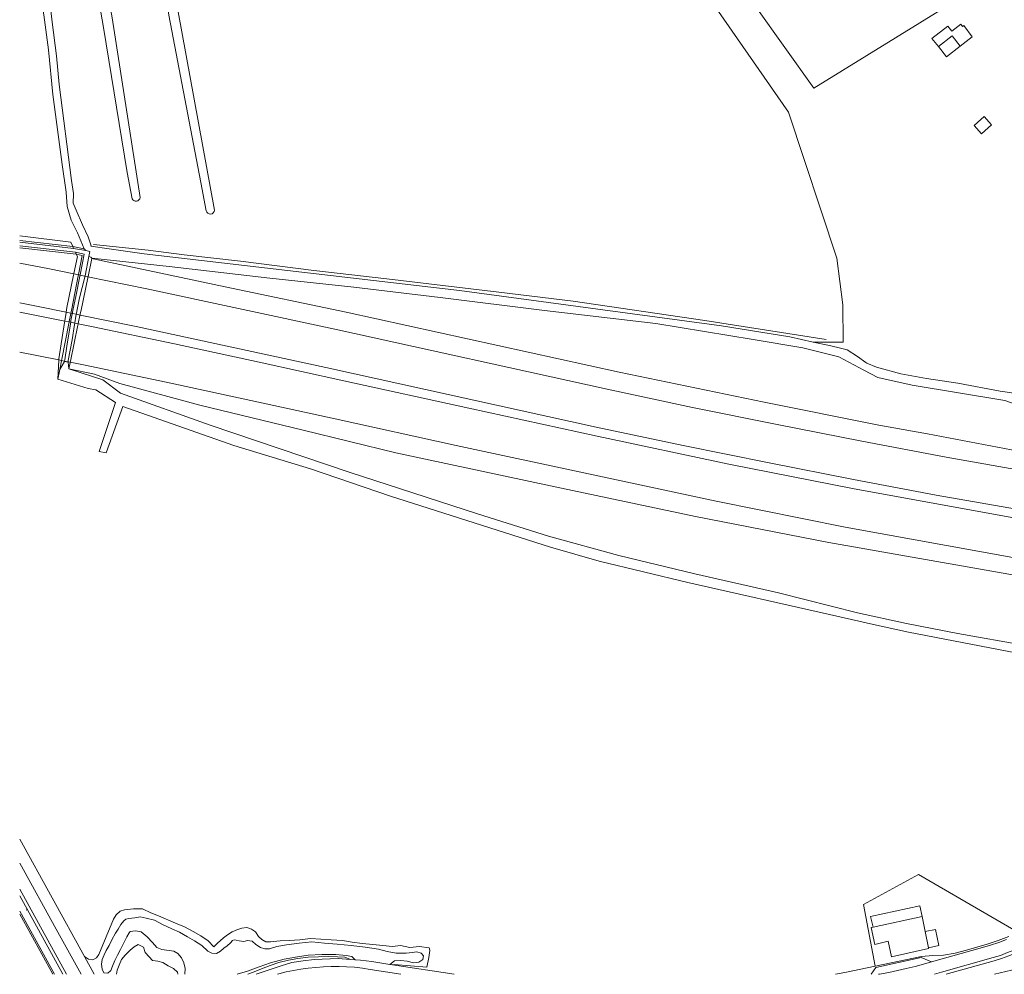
# Model space of a CAD drawing. Header units: metres. Extents: x 197457 to 198138, y 353986 to 354984.
# Tile 1 of 217: x 197457 to 197714, y 353986 to 354235. Entities that reach past the tile are written whole.
import ezdxf

# ---------------------------------------------------------------- set-up
doc = ezdxf.new("R2010")
doc.units = ezdxf.units.M
doc.header["$MEASUREMENT"] = 0
doc.layers.add('afsluitpaal', color=7, linetype='Continuous', lineweight=0, true_color=0xde7233)
doc.layers.add('lichtmast', color=7, linetype='Continuous', lineweight=0, true_color=0x104b6e)
for name, color, linetype, lineweight in [('bijgebouw', 1, 'Continuous', 13), ('Grens maaiveld', 253, 'Continuous', 0), ('grens WOZ object', 7, 'Continuous', 0), ('heg geen IMGeo', 7, 'Continuous', 0), ('insteek sloot', 5, 'Continuous', 0), ('kant muur geen IMGeo', 30, 'Continuous', 0), ('kant verharding', 7, 'Continuous', 0), ('kant water (FD)', 5, 'Continuous', 0), ('kruinlijn', 1, 'Continuous', 0), ('raster geen IMGeo', 7, 'Continuous', 0), ('vlakafsluiter', 1, 'Continuous', 0)]:
    doc.layers.add(name, color=color, linetype=linetype, lineweight=lineweight)

# ---------------------------------------------------------------- blocks, each defined once
blk = doc.blocks.new('afsluitpaal')
at = {"layer": 'afsluitpaal', "linetype": 'Continuous', "lineweight": 0, "true_color": 0xbd2877}
blk.add_hatch(color=232, dxfattribs=at).paths.add_polyline_path([(0.2, 0.6, 1), (-0.1, 0.6), (-0.1, 0.1), (-0.3, 0.1), (-0.3, -0.1), (0, -0.1, -0.414214), (-0.1, 0, -1), (0.1, 0, -0.414214), (0, -0.1), (0.3, -0.1), (0.3, 0.1), (0.2, 0.1)])
at = {"layer": 'afsluitpaal', "linetype": 'Continuous', "lineweight": 0, "true_color": 0x681648}
blk.add_hatch(color=219, dxfattribs=at).paths.add_polyline_path([(0.1, 0, 1), (-0.1, 0, 1)])
blk = doc.blocks.new('lichtmast')
at = {"layer": 'lichtmast', "linetype": 'Continuous', "lineweight": 0, "true_color": 0xbd2877}
for points in [[(0.15, 0.42, -0.344151), (0.3, 0.61), (0.43, 0.64, 0.960861), (0.4, 0.79), (0.1, 0.74, 0.366629), (-0.15, 0.45), (-0.15, -0.1), (0, -0.1, -0.414214), (-0.1, 0, -1), (0.1, 0, -0.414214), (0, -0.1), (0.15, -0.1)], [(0.35, 0.55, 1), (0.3, 0.56), (0.23, 0.32, 1), (0.28, 0.31)], [(0.42, 0.58, 1), (0.38, 0.57), (0.44, 0.33, 1), (0.48, 0.34)], [(0.49, 0.61, 1), (0.45, 0.58), (0.63, 0.4, 1), (0.66, 0.43)]]:
    blk.add_hatch(color=232, dxfattribs=at).paths.add_polyline_path(points)
at = {"layer": 'lichtmast', "linetype": 'Continuous', "lineweight": 0, "true_color": 0x681648}
blk.add_hatch(color=219, dxfattribs=at).paths.add_polyline_path([(-0.1, 0, 1), (0.1, 0, 1)])

msp = doc.modelspace()

# ---------------------------------------------------------------- linework, layer by layer
at = {"layer": 'bijgebouw', "linetype": 'Continuous', "lineweight": 13}
msp.add_line((197693.791, 353997.033), (197692.989, 354001.001), dxfattribs=at)
at = {"layer": 'bijgebouw', "linetype": 'Continuous', "lineweight": 13, "flags": 128}
for points in [[(197697.287, 354228.262), (197699.374, 354225.574), (197702.911, 354228.321)], [(197680.186, 353998.189), (197679.697, 353998.082), (197680.659, 353993.703), (197684.12, 353994.491), (197685.037, 353990.465), (197694.68, 353992.636), (197694.651, 353992.779)]]:
    msp.add_lwpolyline(points, dxfattribs=at)
at = {"layer": 'Grens maaiveld', "linetype": 'Continuous', "lineweight": 0}
for p, q in [((197471.088, 354176.041), (197471.33, 354175.51)), ((197471.793, 354174.498), (197472.035, 354173.967)), ((197471.324, 354168.554), (197469.57, 354160.06)), ((197471.383, 354168.842), (197471.324, 354168.554)), ((197471.403, 354168.939), (197471.383, 354168.842)), ((197469.029, 354156.611), (197469.357, 354158.755)), ((197469.357, 354158.755), (197469.373, 354158.854)), ((197469.373, 354158.854), (197469.376, 354158.876)), ((197467.505, 354146.678), (197468.958, 354156.149)), ((197468.958, 354156.149), (197469.013, 354156.512)), ((197469.013, 354156.512), (197469.029, 354156.611)), ((197467.459, 354146.379), (197467.505, 354146.678)), ((197479.856, 354122.099), (197478.033, 354122.435)), ((197465.886, 353985.873), (197457.244, 354001.586)), ((197544.932, 353989.68), (197543.703, 353989.78)), ((197554.678, 353988.352), (197553.961, 353988.462)), ((197570.72, 353985.873), (197554.678, 353988.352))]:
    msp.add_line(p, q, dxfattribs=at)
at = {"layer": 'Grens maaiveld', "linetype": 'Continuous', "lineweight": 0, "flags": 128}
for points in [[(197457.244, 354178.823), (197470.603, 354177.102), (197471.088, 354176.041)], [(197472.035, 354173.967), (197472.315, 354173.355), (197471.403, 354168.939)], [(197467.202, 354141.364), (197467.444, 354146.28), (197467.459, 354146.379)], [(197474.15, 353990.501), (197457.244, 354021.193)], [(197680.708, 353987.987), (197677.73, 354004.114), (197692.087, 354011.905), (197717.984, 353996.878)], [(197680.708, 353987.987), (197692.832, 353990.521), (197695.828, 353990.754), (197698.608, 353990.836), (197701.658, 353991.403), (197704.586, 353992.159), (197709.989, 353993.768), (197712.916, 353994.706), (197715.677, 353995.764)], [(197476.699, 353985.873), (197474.15, 353990.501)], [(197543.703, 353989.78), (197540.483, 353989.971), (197534.209, 353989.712), (197531.34, 353989.371), (197528.368, 353988.989), (197525.568, 353988.103), (197519.028, 353985.873)], [(197553.961, 353988.462), (197549.271, 353989.187), (197546.259, 353989.573), (197544.932, 353989.68)], [(197670.407, 353985.873), (197672.784, 353986.331), (197680.708, 353987.987)]]:
    msp.add_lwpolyline(points, dxfattribs=at)
at = {"layer": 'grens WOZ object', "linetype": 'Continuous', "lineweight": 0}
for p, q in [((197706.574, 354207.644), (197709.183, 354209.96)), ((197709.183, 354209.96), (197711.129, 354207.767)), ((197708.52, 354205.451), (197706.574, 354207.644)), ((197711.129, 354207.767), (197708.52, 354205.451)), ((197679.552, 354000.943), (197692.395, 354003.724)), ((197692.989, 354001.001), (197692.395, 354003.724)), ((197679.552, 354000.943), (197680.186, 353998.189)), ((197692.989, 354001.001), (197680.186, 353998.189)), ((197694.651, 353992.779), (197693.791, 353997.033))]:
    msp.add_line(p, q, dxfattribs=at)
at = {"layer": 'grens WOZ object', "linetype": 'Continuous', "lineweight": 0, "flags": 128}
for points in [[(197697.287, 354228.262), (197695.558, 354230.298), (197699.729, 354233.557), (197700.751, 354232.222), (197703.12, 354234.075), (197703.599, 354233.441), (197703.933, 354233.697), (197706.094, 354230.753), (197702.911, 354228.321)], [(197702.911, 354228.321), (197700.824, 354231.009), (197697.287, 354228.262)], [(197694.651, 353992.779), (197697.397, 353993.384), (197696.51, 353997.607), (197693.791, 353997.033)]]:
    msp.add_lwpolyline(points, dxfattribs=at)
at = {"layer": 'heg geen IMGeo', "linetype": 'Continuous', "lineweight": 0, "flags": 128}
msp.add_lwpolyline([(197466.36, 353985.873), (197457.244, 354002.362)], dxfattribs=at)
at = {"layer": 'insteek sloot', "linetype": 'Continuous', "lineweight": 0}
for p, q in [((197474.096, 354175.43), (197471.088, 354176.041)), ((197476.06, 354172.85), (197475.094, 354168.183)), ((197476.06, 354172.85), (197476.085, 354172.969)), ((197472.525, 354168.308), (197470.834, 354159.749)), ((197472.582, 354168.596), (197472.525, 354168.308)), ((197472.601, 354168.694), (197472.582, 354168.596)), ((197473.273, 354159.389), (197475.014, 354167.797)), ((197475.014, 354167.797), (197475.074, 354168.085)), ((197475.074, 354168.085), (197475.094, 354168.183)), ((197469.57, 354160.06), (197469.376, 354158.876)), ((197470.834, 354159.749), (197470.665, 354158.895)), ((197473.075, 354158.432), (197473.273, 354159.389)), ((197470.588, 354158.502), (197470.169, 354156.381)), ((197470.607, 354158.6), (197470.588, 354158.502)), ((197470.655, 354158.843), (197470.607, 354158.6)), ((197470.665, 354158.895), (197470.655, 354158.843)), ((197472.551, 354155.901), (197472.987, 354158.009)), ((197472.987, 354158.009), (197473.007, 354158.107)), ((197473.007, 354158.107), (197473.069, 354158.403)), ((197473.069, 354158.403), (197473.075, 354158.432)), ((197470.078, 354155.923), (197468.223, 354146.532)), ((197470.149, 354156.283), (197470.078, 354155.923)), ((197470.169, 354156.381), (197470.149, 354156.283)), ((197470.514, 354146.066), (197472.456, 354155.443)), ((197472.456, 354155.443), (197472.53, 354155.803)), ((197472.53, 354155.803), (197472.551, 354155.901)), ((197664.511, 354151.022), (197658.493, 354152.411)), ((197468.223, 354146.532), (197468.165, 354146.237)), ((197467.699, 354143.882), (197467.202, 354141.364)), ((197468.145, 354146.139), (197467.699, 354143.882)), ((197468.165, 354146.237), (197468.145, 354146.139)), ((197470.094, 354144.038), (197470.434, 354145.678)), ((197470.434, 354145.678), (197470.454, 354145.776)), ((197470.454, 354145.776), (197470.514, 354146.066))]:
    msp.add_line(p, q, dxfattribs=at)
at = {"layer": 'insteek sloot', "linetype": 'Continuous', "lineweight": 0, "flags": 128}
for points in [[(197495.039, 354258.946), (197494.934, 354258.139), (197495.067, 354257.337), (197495.804, 354252.365), (197498.636, 354237.332), (197508.102, 354185.477), (197508.022, 354185.119), (197507.808, 354184.79), (197507.488, 354184.562), (197507.134, 354184.467), (197506.768, 354184.499), (197506.414, 354184.668), (197506.146, 354184.955), (197506.005, 354185.294), (197504.527, 354192.731), (197496.19, 354236.469), (197492.884, 354258.001), (197492.73, 354258.416)], [(197477.825, 354254.126), (197477.986, 354253.254), (197478.79, 354250.165), (197481.429, 354235.728), (197488.723, 354188.771), (197488.605, 354188.449), (197488.383, 354188.166), (197488.084, 354187.966), (197487.755, 354187.871), (197487.412, 354187.879), (197487.072, 354187.996), (197486.785, 354188.214), (197486.589, 354188.495), (197485.348, 354195.307), (197479.149, 354233.186), (197475.616, 354253.433), (197475.605, 354253.45)], [(197469.355, 354190.186), (197468.35, 354197.436), (197465.905, 354215.743), (197464.752, 354227.362), (197463.543, 354236.558), (197462.188, 354244.902), (197462.823, 354245.326), (197463.966, 354245.368), (197464.601, 354244.606), (197465.744, 354234.609), (197466.845, 354225.798), (197467.522, 354218.343), (197470.802, 354193.287), (197471.343, 354189.842)], [(197469.355, 354190.186), (197469.607, 354186.481), (197470.673, 354182.863), (197472.31, 354179.584), (197474.096, 354175.43)], [(197471.343, 354189.842), (197471.213, 354187.315), (197472.006, 354185.482), (197473.628, 354181.665), (197475.128, 354178.492), (197475.95, 354176.189), (197475.862, 354176.09), (197480.648, 354175.385), (197489.743, 354174.088), (197572.148, 354164.538), (197640.597, 354155.26), (197658.493, 354152.411)], [(197471.088, 354176.041), (197457.244, 354177.607)], [(197457.244, 354175.649), (197472.035, 354173.967)], [(197472.035, 354173.967), (197473.581, 354173.652), (197472.601, 354168.694)], [(197476.085, 354172.969), (197496.255, 354170.737), (197522.635, 354167.74), (197544.504, 354165.378), (197567.086, 354162.696), (197594.314, 354159.246), (197623.437, 354155.856), (197648.866, 354151.749), (197661.835, 354149.523), (197671.231, 354147.173), (197677.748, 354143.683), (197681.417, 354141.798), (197690.398, 354139.761), (197714.637, 354135.814), (197726.362, 354131.603), (197730.318, 354130.713), (197737.414, 354131.975), (197743.022, 354131.751), (197747.911, 354131.269), (197750.255, 354131.558), (197753.701, 354132.821)], [(197678.605, 354145.549), (197678.291, 354145.68), (197676.124, 354147.228), (197673.414, 354149.009), (197672.02, 354149.396), (197668.846, 354150.17), (197664.511, 354151.022)], [(197470.094, 354144.038), (197478.969, 354141.175), (197483.58, 354137.725), (197506.998, 354129.346), (197543.298, 354117.022), (197576.892, 354106.196), (197595.359, 354100.364), (197613.782, 354095.315), (197633.639, 354090.508), (197655.533, 354085.559), (197676.135, 354080.292), (197688.924, 354077.485), (197702.312, 354074.939), (197737.699, 354068.607), (197764.16, 354064.889)], [(197758.034, 354139.177), (197756.408, 354137.396), (197753.621, 354135.228), (197751.066, 354133.68), (197747.892, 354133.06), (197744.33, 354134.144), (197741.234, 354134.454), (197737.672, 354134.144), (197732.408, 354133.293), (197729.93, 354133.215), (197725.904, 354134.377), (197719.633, 354137.009), (197717.543, 354137.628), (197713.44, 354138.248), (197702.369, 354140.26), (197694.162, 354141.499), (197687.427, 354142.738), (197681.078, 354144.518), (197678.605, 354145.549)], [(197467.202, 354141.364), (197475.123, 354138.888), (197477.161, 354138.527), (197482.3, 354135.271), (197478.033, 354122.435)], [(197479.856, 354122.099), (197484.225, 354134.188), (197513.232, 354124.028), (197533.204, 354117.879), (197533.232, 354117.881), (197554.109, 354110.753), (197595.915, 354097.46), (197608.662, 354093.809), (197631.834, 354088.25), (197668.82, 354079.855), (197680.267, 354077.288), (197689.483, 354075.263), (197727.028, 354068.007), (197750.302, 354063.85), (197747.245, 354048.756)], [(197554.678, 353988.352), (197555.077, 353988.422), (197563.602, 353987.753), (197564.112, 353990.274), (197564.406, 353992.106), (197564.324, 353992.55), (197564.194, 353992.813), (197561.661, 353993.101), (197559.143, 353992.89), (197556.769, 353993.389), (197554.651, 353993.161), (197552.128, 353993.365), (197549.486, 353993.633), (197546.831, 353993.941), (197544.139, 353994.279), (197541.585, 353994.674), (197538.621, 353994.851), (197533.252, 353995.192), (197530.464, 353994.911), (197527.605, 353994.725), (197525.271, 353994.644), (197522.808, 353994.358), (197521.564, 353994.369), (197520.504, 353994.931), (197519.662, 353995.789), (197518.809, 353996.996), (197517.773, 353997.672), (197516.599, 353998.083), (197515.293, 353997.958), (197513.932, 353997.462), (197512.798, 353996.93), (197511.579, 353996.221), (197510.457, 353995.372), (197508.858, 353993.952), (197507.991, 353993.066), (197506.446, 353994.617), (197504.531, 353995.911), (197502.558, 353997.036), (197500.261, 353998.243), (197497.913, 353999.22), (197493.485, 354001.139), (197491.545, 354001.942), (197489.326, 354002.935), (197486.981, 354002.964), (197484.635, 354002.733), (197483.478, 354002.338), (197482.471, 354001.384), (197481.767, 354000.258), (197477.9, 353991.059), (197477.321, 353990.166), (197476.328, 353989.662), (197475.187, 353989.868), (197474.15, 353990.501)], [(197482.557, 353985.873), (197482.679, 353986.96), (197483.276, 353988.268), (197483.81, 353989.724), (197484.785, 353990.862), (197486.09, 353992.136), (197487.193, 353993.043), (197488.231, 353993.621), (197489.577, 353992.956), (197490.013, 353991.577), (197491.109, 353990.471), (197491.977, 353989.437), (197493.372, 353989.328), (197494.626, 353988.926), (197496.016, 353988.082), (197497.437, 353987.431), (197498.442, 353986.406), (197498.547, 353985.873)], [(197516.832, 353985.873), (197518.05, 353986.33), (197520.436, 353987.282), (197522.671, 353988.188), (197524.917, 353988.962), (197527.458, 353989.546), (197529.893, 353989.996), (197532.586, 353990.346), (197535.279, 353990.452), (197537.814, 353990.562), (197540.308, 353990.453), (197542.151, 353990.394), (197543.703, 353989.78)]]:
    msp.add_lwpolyline(points, dxfattribs=at)
at = {"layer": 'kant muur geen IMGeo', "linetype": 'Continuous', "lineweight": 0}
for p, q in [((197472.582, 354168.596), (197471.383, 354168.842)), ((197473.041, 354168.501), (197472.582, 354168.596)), ((197474.298, 354168.244), (197473.041, 354168.501)), ((197475.074, 354168.085), (197474.298, 354168.244)), ((197470.607, 354158.6), (197469.373, 354158.854)), ((197471.009, 354158.518), (197470.607, 354158.6)), ((197472.017, 354158.311), (197471.009, 354158.518)), ((197473.007, 354158.107), (197472.017, 354158.311)), ((197469.013, 354156.512), (197470.149, 354156.283)), ((197470.149, 354156.283), (197470.57, 354156.198)), ((197470.57, 354156.198), (197471.626, 354155.985)), ((197471.626, 354155.985), (197472.53, 354155.803)), ((197468.165, 354146.237), (197467.459, 354146.379)), ((197468.974, 354146.074), (197468.165, 354146.237)), ((197469.889, 354145.889), (197468.974, 354146.074)), ((197470.454, 354145.776), (197469.889, 354145.889))]:
    msp.add_line(p, q, dxfattribs=at)
at = {"layer": 'kant muur geen IMGeo', "linetype": 'Continuous', "lineweight": 0, "flags": 128}
for points in [[(197457.244, 354171.612), (197465.035, 354170.143), (197471.383, 354168.842)], [(197792.184, 354106.747), (197787.994, 354107.245), (197765.765, 354110.248), (197743.461, 354113.519), (197721.384, 354117.069), (197699.268, 354120.989), (197677.257, 354125.113), (197655.115, 354129.474), (197633.021, 354133.978), (197610.686, 354138.717), (197539.574, 354154.368), (197490.444, 354164.933), (197475.074, 354168.085)], [(197469.373, 354158.854), (197462.041, 354160.36), (197457.244, 354161.263)], [(197457.244, 354158.884), (197469.013, 354156.512)], [(197473.007, 354158.107), (197487.682, 354155.093), (197537.241, 354144.419), (197607.826, 354128.848), (197630.602, 354124.058), (197653.058, 354119.452), (197675.047, 354115.092), (197696.64, 354111.067), (197719.635, 354107.045), (197741.958, 354103.436), (197764.339, 354100.134), (197786.71, 354097.085), (197789.426, 354096.759)], [(197472.53, 354155.803), (197476.003, 354155.103), (197497.714, 354150.567), (197519.846, 354145.82), (197541.906, 354140.948), (197574.578, 354133.744), (197608.118, 354126.434), (197642.477, 354119.181), (197674.833, 354112.761), (197719.289, 354104.726), (197741.561, 354101.133), (197764.008, 354097.795), (197786.396, 354094.735), (197789.147, 354094.414)], [(197467.459, 354146.379), (197457.244, 354148.436)], [(197789.403, 354084.211), (197776.432, 354085.891), (197762.576, 354087.651), (197740.013, 354090.982), (197717.647, 354094.598), (197672.884, 354102.7), (197639.179, 354109.494), (197571.268, 354123.982), (197539.697, 354130.952), (197517.612, 354135.806), (197495.529, 354140.53), (197473.923, 354145.077), (197470.454, 354145.776)]]:
    msp.add_lwpolyline(points, dxfattribs=at)
at = {"layer": 'kant verharding', "linetype": 'Continuous', "lineweight": 0}
for p, q in [((197469.49, 353985.873), (197457.244, 354008.108)), ((197468.52, 353985.873), (197457.244, 354006.346))]:
    msp.add_line(p, q, dxfattribs=at)
at = {"layer": 'kant verharding', "linetype": 'Continuous', "lineweight": 0, "flags": 128}
for points in [[(197696.222, 353985.873), (197698.086, 353986.412), (197711.558, 353990.246), (197713.475, 353990.827), (197715.339, 353991.527), (197717.205, 353992.291), (197719.006, 353993.148), (197720.731, 353994.127), (197722.431, 353995.203), (197724.03, 353996.377), (197725.563, 353997.664), (197727.079, 353998.986), (197728.533, 354000.356), (197729.96, 354001.769), (197731.285, 354003.284), (197732.535, 354004.826), (197733.763, 354006.403), (197736.185, 354009.585), (197737.39, 354011.201), (197738.594, 354012.777), (197761.72, 354044.725), (197763.542, 354047.179), (197765.406, 354049.571), (197767.26, 354051.845)], [(197457.244, 354014.936), (197466.739, 353997.679), (197473.274, 353985.873)], [(197699.298, 353985.873), (197711.797, 353989.43), (197713.748, 353990.022), (197715.65, 353990.736), (197717.549, 353991.513), (197719.399, 353992.394), (197721.168, 353993.398), (197722.91, 353994.5), (197724.555, 353995.708), (197726.116, 353997.018), (197727.65, 353998.356), (197729.124, 353999.745), (197730.39, 354000.998)], [(197695.474, 353989.099), (197708.759, 353992.888), (197710.841, 353993.467), (197713.04, 353994.174), (197715.056, 353994.967)], [(197679.662, 353985.873), (197680.958, 353987.609), (197692.737, 353990.225), (197695.474, 353989.099)], [(197524.593, 353985.873), (197524.958, 353985.983), (197526.825, 353986.508), (197528.79, 353986.897), (197530.712, 353987.231), (197532.647, 353987.485), (197534.602, 353987.678), (197536.647, 353987.834), (197538.64, 353987.907), (197540.669, 353987.917), (197542.668, 353987.867), (197544.716, 353987.711), (197546.782, 353987.463), (197548.84, 353987.153), (197556.825, 353985.873)], [(197695.474, 353989.099), (197693.371, 353988.503), (197691.203, 353987.944), (197688.878, 353987.405), (197686.565, 353986.893), (197684.338, 353986.376), (197681.895, 353985.933), (197681.578, 353985.873)]]:
    msp.add_lwpolyline(points, dxfattribs=at)
at = {"layer": 'kant water (FD)', "linetype": 'Continuous', "lineweight": 0}
for p, q in [((197471.33, 354175.51), (197474.541, 354174.926)), ((197475.316, 354173.366), (197474.323, 354168.341)), ((197472.981, 354168.214), (197473.041, 354168.501)), ((197473.041, 354168.501), (197473.061, 354168.599)), ((197474.298, 354168.244), (197474.225, 354167.959)), ((197474.323, 354168.341), (197474.298, 354168.244)), ((197471.24, 354159.689), (197471.067, 354158.813)), ((197472.254, 354159.539), (197472.074, 354158.606)), ((197470.989, 354158.42), (197471.009, 354158.518)), ((197471.009, 354158.518), (197471.059, 354158.775)), ((197471.059, 354158.775), (197471.067, 354158.813)), ((197472.017, 354158.311), (197471.998, 354158.213)), ((197472.073, 354158.603), (197472.017, 354158.311)), ((197472.074, 354158.606), (197472.073, 354158.603)), ((197470.513, 354155.835), (197470.57, 354156.198)), ((197470.57, 354156.198), (197470.585, 354156.297)), ((197471.626, 354155.985), (197471.568, 354155.622)), ((197471.642, 354156.084), (197471.626, 354155.985)), ((197468.958, 354145.975), (197468.974, 354146.074)), ((197469.871, 354145.791), (197468.958, 354145.975)), ((197468.974, 354146.074), (197469.021, 354146.37)), ((197469.889, 354145.889), (197469.871, 354145.791)), ((197469.942, 354146.183), (197469.889, 354145.889))]:
    msp.add_line(p, q, dxfattribs=at)
at = {"layer": 'kant water (FD)', "linetype": 'Continuous', "lineweight": 0, "flags": 128}
for points in [[(197471.33, 354175.51), (197457.244, 354177.103)], [(197457.244, 354176.152), (197471.793, 354174.498)], [(197474.541, 354174.926), (197475.587, 354174.735), (197475.316, 354173.366)], [(197471.793, 354174.498), (197474.132, 354174.019), (197473.061, 354168.599)], [(197472.981, 354168.214), (197471.878, 354162.92), (197471.24, 354159.689)], [(197474.225, 354167.959), (197472.84, 354162.572), (197472.254, 354159.539)], [(197470.989, 354158.42), (197470.64, 354156.65), (197470.585, 354156.297)], [(197471.642, 354156.084), (197471.912, 354157.769), (197471.998, 354158.213)], [(197470.513, 354155.835), (197469.601, 354149.989), (197469.021, 354146.37)], [(197469.942, 354146.183), (197470.932, 354151.65), (197471.568, 354155.622)], [(197553.961, 353988.462), (197555.125, 353989.386), (197556.785, 353989.472), (197558.46, 353989.266), (197560.125, 353988.865), (197561.48, 353989.004), (197562.527, 353989.699), (197562.734, 353990.726), (197562.111, 353991.435), (197561.002, 353991.708), (197559.792, 353991.547), (197558.243, 353991.407), (197555.625, 353991.414), (197553.257, 353991.824), (197550.995, 353992.455), (197547.464, 353992.951), (197543.884, 353993.359), (197540.209, 353993.743), (197536.916, 353993.985), (197533.587, 353994.349), (197530.296, 353993.977), (197526.917, 353993.559), (197524.425, 353993.147), (197522.551, 353992.523), (197521.288, 353992.57), (197520.172, 353992.854), (197518.955, 353993.701), (197517.969, 353994.54), (197516.799, 353994.717), (197515.831, 353994.486), (197514.617, 353994.587), (197513.79, 353994.78), (197513.269, 353994.879), (197512.842, 353994.682), (197512.303, 353994.074), (197511.407, 353993.317), (197510.553, 353992.665), (197509.682, 353991.925), (197508.629, 353991.329), (197507.433, 353991.362), (197506.409, 353991.943), (197504.864, 353993.359), (197502.89, 353994.609), (197501.125, 353995.644), (197499.037, 353996.861), (197496.96, 353997.753), (197494.528, 353998.886), (197492.453, 353999.974), (197490.281, 354000.548), (197488.678, 354000.927), (197487.313, 354000.626), (197485.736, 354000.444), (197484.983, 354000.279), (197484.485, 353999.869), (197483.678, 353998.869), (197482.944, 353997.692), (197482.258, 353996.581), (197481.292, 353994.837), (197480.578, 353993.42), (197479.851, 353992.122), (197479.332, 353990.927), (197478.772, 353989.749), (197478.601, 353988.513), (197478.75, 353987.179), (197479.254, 353986.218), (197480.234, 353986.174), (197481.082, 353986.907), (197481.502, 353988.038), (197482.131, 353989.516), (197482.78, 353990.872), (197483.539, 353992.384), (197484.464, 353994.102), (197485.256, 353995.64), (197485.854, 353996.682), (197486.148, 353997.023), (197487.491, 353997.239), (197488.959, 353996.962), (197490.57, 353995.676), (197491.965, 353994.208), (197493.085, 353992.902), (197494.358, 353992.328), (197497.493, 353991.933), (197498.597, 353991.283), (197499.549, 353990.22), (197500.106, 353988.861), (197500.436, 353987.376), (197500.404, 353985.873)], [(197514.07, 353985.873), (197516.736, 353986.718), (197519.77, 353987.839), (197522.775, 353988.834), (197526.317, 353989.845), (197529.319, 353990.371), (197532.622, 353990.898), (197536.214, 353991.079), (197539.82, 353991.004), (197542.525, 353990.793), (197544.001, 353990.499), (197544.932, 353989.68)]]:
    msp.add_lwpolyline(points, dxfattribs=at)
at = {"layer": 'kruinlijn', "linetype": 'Continuous', "lineweight": 0}
msp.add_line((197476.06, 354172.85), (197476.442, 354172.777), dxfattribs=at)
at = {"layer": 'kruinlijn', "linetype": 'Continuous', "lineweight": 0, "flags": 128}
for points in [[(197476.442, 354172.777), (197510.917, 354165.503), (197542.511, 354158.882), (197613.905, 354143.143), (197651.752, 354135.307), (197681.669, 354129.322), (197694.432, 354127.069), (197718.164, 354122.544), (197736.888, 354119.352), (197766.471, 354114.924), (197783.284, 354112.684), (197792.27, 354110.811)], [(197788.498, 354080.092), (197783.994, 354080.489), (197762.13, 354083.096), (197723.564, 354089.029), (197668.638, 354098.719), (197633.82, 354105.506), (197597.127, 354113.216), (197555.537, 354122.093), (197531.326, 354127.981), (197504.271, 354134.59), (197483.444, 354140.225), (197476.799, 354142.684), (197470.094, 354144.038)], [(197711.944, 353985.873), (197716.397, 353986.967), (197721.811, 353988.889), (197726.33, 353993.938), (197729.019, 353997.625)]]:
    msp.add_lwpolyline(points, dxfattribs=at)
at = {"layer": 'raster geen IMGeo', "linetype": 'Continuous', "lineweight": 0}
for p, q in [((197471.088, 354176.041), (197471.33, 354175.51)), ((197471.793, 354174.498), (197472.035, 354173.967)), ((197471.324, 354168.554), (197469.57, 354160.06)), ((197471.383, 354168.842), (197471.324, 354168.554)), ((197471.403, 354168.939), (197471.383, 354168.842)), ((197479.856, 354122.099), (197478.033, 354122.435)), ((197465.886, 353985.873), (197457.244, 354001.586))]:
    msp.add_line(p, q, dxfattribs=at)
at = {"layer": 'raster geen IMGeo', "linetype": 'Continuous', "lineweight": 0, "flags": 128}
for points in [[(197457.244, 354178.823), (197470.603, 354177.102), (197471.088, 354176.041)], [(197476.524, 354176.552), (197490.833, 354175.028), (197500.231, 354173.841), (197514.92, 354172.189), (197534.073, 354169.727), (197553.166, 354167.567), (197582.382, 354164.062), (197601.855, 354161.69), (197636.206, 354156.646), (197667.913, 354151.719)], [(197472.035, 354173.967), (197472.315, 354173.355), (197471.403, 354168.939)], [(197474.15, 353990.501), (197457.244, 354021.193)], [(197476.699, 353985.873), (197474.15, 353990.501)], [(197543.703, 353989.78), (197540.483, 353989.971), (197534.209, 353989.712), (197531.34, 353989.371), (197528.368, 353988.989), (197525.568, 353988.103), (197519.028, 353985.873)]]:
    msp.add_lwpolyline(points, dxfattribs=at)
at = {"layer": 'vlakafsluiter', "linetype": 'Continuous', "lineweight": 0}
for p, q in [((197474.096, 354175.43), (197474.475, 354175.026)), ((197474.475, 354175.026), (197474.541, 354174.926)), ((197475.434, 354173.358), (197475.316, 354173.366)), ((197475.8, 354173.232), (197475.434, 354173.358)), ((197476.085, 354172.969), (197475.8, 354173.232)), ((197468.958, 354145.975), (197467.699, 354143.882)), ((197469.871, 354145.791), (197470.094, 354144.038))]:
    msp.add_line(p, q, dxfattribs=at)
at = {"layer": 'vlakafsluiter', "linetype": 'Continuous', "lineweight": 0, "flags": 128}
msp.add_lwpolyline([(197664.511, 354151.022), (197672.362, 354151.051), (197672.302, 354160.73), (197670.727, 354172.986), (197658.074, 354211.111), (197627.918, 354254.665), (197634.396, 354259.917), (197664.686, 354217.371), (197699.889, 354239.085), (197694.781, 354243.38)], dxfattribs=at)

# ---------------------------------------------------------------- block references
at = {"layer": 'afsluitpaal', "linetype": 'Continuous', "lineweight": 0, "xscale": 0.1, "yscale": 0.1, "zscale": 0.1}
msp.add_blockref('afsluitpaal', (197486.362, 353996.075), dxfattribs=at)
at = {"layer": 'lichtmast', "linetype": 'Continuous', "lineweight": 0, "xscale": 0.5, "yscale": 0.5}
msp.add_blockref('lichtmast', (197459.066, 354002.59), dxfattribs=at)

doc.saveas('drawing.dxf')
